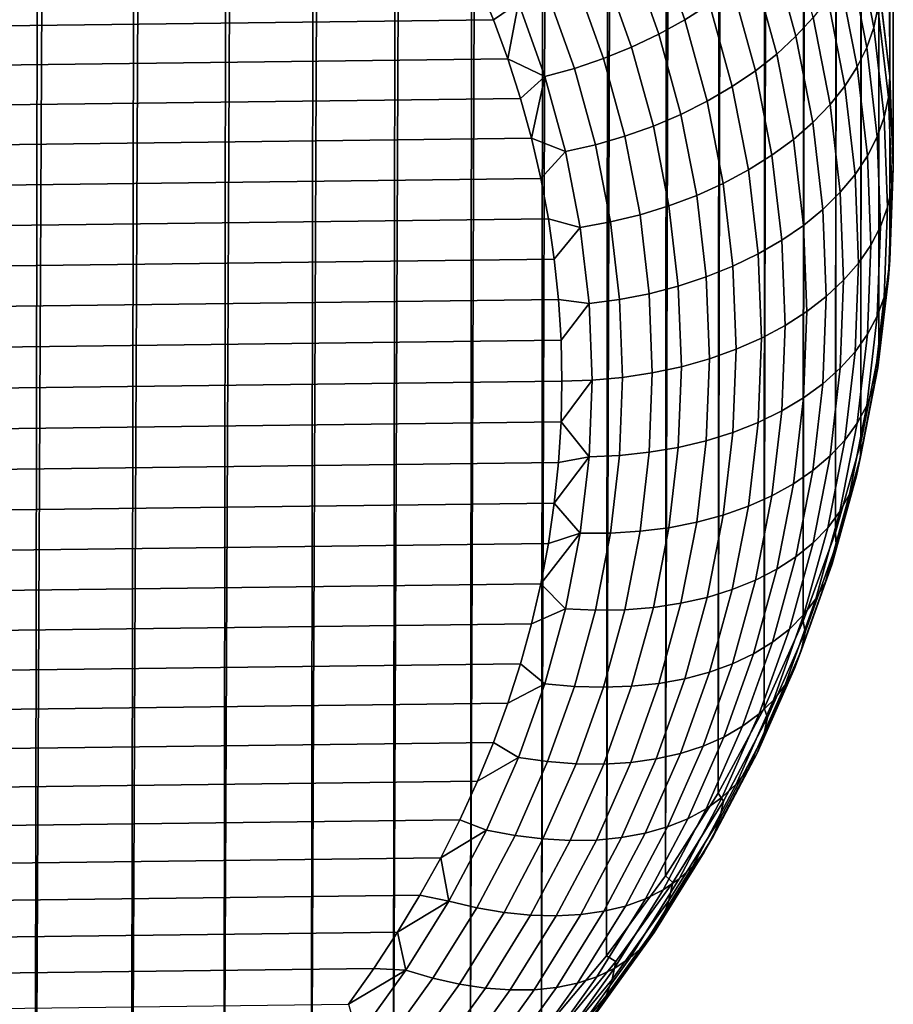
# Model space of a CAD drawing. Header units: metres. Extents: x -32 to 117, y -314 to 32.
# Tile 216 of 256: x 107.21 to 109.85, y -64.88 to -61.91. Entities that reach past the tile are written whole.
import ezdxf

# ---------------------------------------------------------------- set-up
doc = ezdxf.new("R2010")
doc.units = ezdxf.units.M
doc.layers.add('solid_24_501_064_XXX', color=7, linetype='CONTINUOUS')

msp = doc.modelspace()

# ---------------------------------------------------------------- linework, layer by layer
at = {"layer": 'solid_24_501_064_XXX'}
for points in [[(109.82225, -18.399864, 74.741844), (109.804436, -18.263254, 74.850044), (109.801346, -61.799526, 126.774933), (109.834145, -62.076027, 126.542923)], [(109.834953, -18.535715, 74.632462), (109.82225, -18.399864, 74.741844), (109.834145, -62.076027, 126.542923)], [(109.84256, -18.670692, 74.521996), (109.834953, -18.535715, 74.632462), (109.834145, -62.076027, 126.542923), (109.845093, -62.353542, 126.310059)], [(109.834145, -62.631058, 126.077194), (109.845093, -18.804682, 74.410545), (109.84256, -18.670692, 74.521996), (109.845093, -62.353542, 126.310059)], [(109.84256, -18.937704, 74.297951), (109.845093, -18.804682, 74.410545), (109.834145, -62.631058, 126.077194)], [(109.834953, -19.069925, 74.184212), (109.84256, -18.937704, 74.297951), (109.834145, -62.631058, 126.077194)], [(109.834953, -19.069925, 74.184212), (109.834145, -62.631058, 126.077194), (109.801346, -62.907558, 125.845184), (109.82225, -19.201235, 74.06942)], [(109.804443, -19.331516, 73.953667), (109.82225, -19.201235, 74.06942), (109.801346, -62.907558, 125.845184)], [(109.804443, -19.331516, 73.953667), (109.801346, -62.907558, 125.845184), (109.746811, -63.182037, 125.614868), (109.781517, -19.46063, 73.837044)], [(109.753471, -19.588474, 73.719643), (109.781517, -19.46063, 73.837044), (109.746811, -63.182037, 125.614868)], [(109.753471, -19.588474, 73.719643), (109.746811, -63.182037, 125.614868), (109.670746, -63.453495, 125.387085), (109.720306, -19.714977, 73.601616)], [(109.68203, -19.840059, 73.483093), (109.720306, -19.714977, 73.601616), (109.670746, -63.453495, 125.387085)], [(109.68203, -19.840059, 73.483093), (109.670746, -63.453495, 125.387085), (109.573418, -63.72094, 125.162674), (109.638641, -19.963547, 73.364128)], [(109.590164, -20.085346, 73.244843), (109.638641, -19.963547, 73.364128), (109.573418, -63.72094, 125.162674)], [(109.590164, -20.085346, 73.244843), (109.573418, -63.72094, 125.162674), (109.455193, -63.983395, 124.942451), (109.536606, -20.205433, 73.125397)], [(109.477974, -20.323778, 73.005959), (109.536606, -20.205433, 73.125397), (109.455193, -63.983395, 124.942451)], [(109.477974, -20.323778, 73.005959), (109.455193, -63.983395, 124.942451), (109.316498, -64.239899, 124.727219), (109.414299, -20.440182, 72.886536)], [(109.345604, -20.55455, 72.767288), (109.414299, -20.440182, 72.886536), (109.316498, -64.239899, 124.727219)], [(109.345604, -20.55455, 72.767288), (109.316498, -64.239899, 124.727219), (109.157837, -64.489525, 124.517754), (109.271927, -20.66687, 72.64843)], [(109.193321, -20.777117, 72.53019), (109.271927, -20.66687, 72.64843), (109.157837, -64.489525, 124.517754)], [(109.193321, -20.777117, 72.53019), (109.157837, -64.489525, 124.517754), (108.97979, -64.731354, 124.314835), (109.109802, -20.885078, 72.412506)], [(109.021439, -20.990675, 72.295578), (109.109802, -20.885078, 72.412506), (108.97979, -64.731354, 124.314835)], [(109.021439, -20.990675, 72.295578), (108.97979, -64.731354, 124.314835), (108.783005, -64.964508, 124.119194), (108.928314, -21.093895, 72.179688)], [(108.830513, -21.194714, 72.065102), (108.928314, -21.093895, 72.179688), (108.783005, -64.964508, 124.119194)], [(108.830513, -21.194714, 72.065102), (108.783005, -64.964508, 124.119194), (108.568207, -65.188133, 123.931549), (108.728073, -21.292913, 71.951698)], [(108.621086, -21.388441, 71.839699), (108.728073, -21.292913, 71.951698), (108.568207, -65.188133, 123.931549)], [(108.621086, -21.388441, 71.839699), (108.568207, -65.188133, 123.931549), (108.336174, -65.401421, 123.752586), (108.509697, -21.481302, 71.729454)], [(108.394035, -21.571478, 71.621231), (108.509697, -21.481302, 71.729454), (108.336174, -65.401421, 123.752586)], [(108.394035, -21.571478, 71.621231), (108.336174, -65.401421, 123.752586), (108.087746, -65.603577, 123.582954), (108.274139, -21.658756, 71.514862)], [(108.150146, -21.743107, 71.410591), (108.274139, -21.658756, 71.514862), (108.087746, -65.603577, 123.582954)], [(108.150146, -21.743107, 71.410591), (108.087746, -65.603577, 123.582954), (107.823845, -65.793884, 123.423271), (108.022255, -21.824558, 71.308792)], [(107.890633, -21.903099, 71.209717), (108.022255, -21.824558, 71.308792), (107.823845, -65.793884, 123.423271)], [(107.890633, -21.903099, 71.209717), (107.823845, -65.793884, 123.423271), (107.545425, -65.971634, 123.274117), (107.755325, -21.978531, 71.113159)], [(107.616516, -22.050858, 71.019386), (107.755325, -21.978531, 71.113159), (107.545425, -65.971634, 123.274117)], [(107.616516, -22.050858, 71.019386), (107.545425, -65.971634, 123.274117), (107.253502, -66.136185, 123.136047), (107.474434, -22.120129, 70.928719)], [(107.329262, -22.186356, 70.841377), (107.474434, -22.120129, 70.928719), (107.253502, -66.136185, 123.136047)], [(107.329262, -22.186356, 70.841377), (107.253502, -66.136185, 123.136047), (106.949142, -66.286926, 123.009552), (107.181061, -22.249352, 70.757172)], [(109.733696, -61.660988, 127.131165), (109.786057, -61.929642, 126.905739), (109.798744, -61.869621, 126.836563), (109.746277, -61.600395, 127.062469)], [(109.129822, -61.66412, 127.999069), (109.216148, -61.906116, 127.796005), (109.290337, -61.858841, 127.767555), (109.20282, -61.613499, 127.973419)], [(109.480576, -61.697998, 127.647385), (109.551346, -61.955574, 127.431252), (109.602814, -61.899475, 127.378792), (109.531403, -61.639576, 127.59687)], [(109.712852, -61.72171, 127.197701), (109.765022, -61.98941, 126.973076), (109.786057, -61.929642, 126.905739), (109.733696, -61.660988, 127.131165)], [(109.052528, -61.711071, 128.018295), (109.137589, -61.949528, 127.818207), (109.216148, -61.906116, 127.796005), (109.129822, -61.66412, 127.999069)], [(108.971596, -61.753948, 128.03096), (109.055336, -61.988701, 127.833977), (109.137589, -61.949528, 127.818207), (109.052528, -61.711071, 128.018295)], [(109.423119, -61.754333, 127.692924), (109.493172, -62.009281, 127.478996), (109.551346, -61.955574, 127.431252), (109.480576, -61.697998, 127.647385)], [(109.683914, -61.78204, 127.261513), (109.735825, -62.048424, 127.037987), (109.765022, -61.98941, 126.973076), (109.712852, -61.72171, 127.197701)], [(108.887726, -61.792393, 128.036926), (108.970093, -62.023304, 127.843163), (109.055336, -61.988701, 127.833977), (108.971596, -61.753948, 128.03096)], [(109.35952, -61.808102, 127.733093), (109.42878, -62.060143, 127.521606), (109.493172, -62.009281, 127.478996), (109.423119, -61.754333, 127.692924)], [(108.589874, -61.788315, 128.089752), (99.052094, -61.905693, 127.991257), (99.008881, -62.024006, 127.891983), (108.638084, -61.905697, 127.991249)], [(108.71402, -61.854694, 128.028641), (108.589874, -61.788315, 128.089752), (108.638084, -61.905697, 127.991249)], [(108.80162, -61.826069, 128.036148), (108.882576, -62.05304, 127.845703), (108.970093, -62.023304, 127.843163), (108.887726, -61.792393, 128.036926)], [(109.290337, -61.858841, 127.767555), (109.358719, -62.107719, 127.558716), (109.42878, -62.060143, 127.521606), (109.35952, -61.808102, 127.733093)], [(109.647133, -61.841465, 127.322044), (109.698715, -62.106167, 127.09993), (109.735825, -62.048424, 127.037987), (109.683914, -61.78204, 127.261513)], [(109.830292, -62.140759, 126.609055), (109.834145, -62.076027, 126.542923), (109.801346, -61.799526, 126.774933), (109.798744, -61.869621, 126.836563)], [(108.71402, -61.854694, 128.028641), (108.793549, -62.077648, 127.84156), (108.882576, -62.05304, 127.845703), (108.80162, -61.826069, 128.036148)], [(108.71402, -61.854694, 128.028641), (108.638084, -61.905697, 127.991249), (108.681305, -62.02401, 127.891975)], [(108.71402, -61.854694, 128.028641), (108.681305, -62.02401, 127.891975), (108.793549, -62.077648, 127.84156)], [(109.216148, -61.906116, 127.796005), (109.2836, -62.151608, 127.590019), (109.358719, -62.107719, 127.558716), (109.290337, -61.858841, 127.767555)], [(109.602814, -61.899475, 127.378792), (109.654007, -62.162155, 127.158371), (109.698715, -62.106167, 127.09993), (109.647133, -61.841465, 127.322044)], [(109.786057, -61.929642, 126.905739), (109.817543, -62.200199, 126.678711), (109.830292, -62.140759, 126.609055), (109.798744, -61.869621, 126.836563)], [(109.551346, -61.955574, 127.431252), (109.602081, -62.215908, 127.212807), (109.654007, -62.162155, 127.158371), (109.602814, -61.899475, 127.378792)], [(108.638084, -61.905697, 127.991249), (99.008881, -62.024006, 127.891983), (98.970703, -62.143234, 127.791939), (108.681305, -62.02401, 127.891975)], [(109.137589, -61.949528, 127.818207), (109.204056, -62.191429, 127.615234), (109.2836, -62.151608, 127.590019), (109.216148, -61.906116, 127.796005)], [(109.765022, -61.98941, 126.973076), (109.796394, -62.259014, 126.746849), (109.817543, -62.200199, 126.678711), (109.786057, -61.929642, 126.905739)], [(109.055336, -61.988701, 127.833977), (109.120773, -62.226841, 127.634148), (109.204056, -62.191429, 127.615234), (109.137589, -61.949528, 127.818207)], [(109.493172, -62.009281, 127.478996), (109.543388, -62.266964, 127.262779), (109.602081, -62.215908, 127.212807), (109.551346, -61.955574, 127.431252)], [(108.970093, -62.023304, 127.843163), (109.034454, -62.257545, 127.646606), (109.120773, -62.226841, 127.634148), (109.055336, -61.988701, 127.833977)], [(109.42878, -62.060143, 127.521606), (109.478424, -62.314888, 127.307854), (109.543388, -62.266964, 127.262779), (109.493172, -62.009281, 127.478996)], [(109.735825, -62.048424, 127.037987), (109.767044, -62.316692, 126.812881), (109.796394, -62.259014, 126.746849), (109.765022, -61.98941, 126.973076)], [(108.681305, -62.02401, 127.891975), (98.970703, -62.143234, 127.791939), (98.937469, -62.263618, 127.690926), (108.719482, -62.143238, 127.791931)], [(108.793549, -62.077648, 127.84156), (108.681305, -62.02401, 127.891975), (108.719482, -62.143238, 127.791931)], [(108.882576, -62.05304, 127.845703), (108.945847, -62.283283, 127.652504), (109.034454, -62.257545, 127.646606), (108.970093, -62.023304, 127.843163)], [(109.698715, -62.106167, 127.09993), (109.729736, -62.372749, 126.876244), (109.767044, -62.316692, 126.812881), (109.735825, -62.048424, 127.037987)], [(108.793549, -62.077648, 127.84156), (108.719482, -62.143238, 127.791931), (108.752716, -62.263618, 127.690918)], [(108.793549, -62.077648, 127.84156), (108.752716, -62.263618, 127.690918), (108.855698, -62.303825, 127.651779)], [(108.793549, -62.077648, 127.84156), (108.855698, -62.303825, 127.651779), (108.945847, -62.283283, 127.652504), (108.882576, -62.05304, 127.845703)], [(109.358719, -62.107719, 127.558716), (109.407745, -62.359268, 127.347649), (109.478424, -62.314888, 127.307854), (109.42878, -62.060143, 127.521606)], [(109.830292, -62.140759, 126.609055), (109.840828, -62.412849, 126.380737), (109.845093, -62.353542, 126.310059), (109.834145, -62.076027, 126.542923)], [(109.2836, -62.151608, 127.590019), (109.331955, -62.399727, 127.381821), (109.407745, -62.359268, 127.347649), (109.358719, -62.107719, 127.558716)], [(109.654007, -62.162155, 127.158371), (109.684792, -62.426701, 126.936394), (109.729736, -62.372749, 126.876244), (109.698715, -62.106167, 127.09993)], [(108.719482, -62.143238, 127.791931), (98.937469, -62.263618, 127.690926), (98.909264, -62.384777, 127.589256), (108.752716, -62.263618, 127.690918)], [(109.204056, -62.191429, 127.615234), (109.251701, -62.435917, 127.41008), (109.331955, -62.399727, 127.381821), (109.2836, -62.151608, 127.590019)], [(109.602081, -62.215908, 127.212807), (109.632591, -62.478088, 126.992813), (109.684792, -62.426701, 126.936394), (109.654007, -62.162155, 127.158371)], [(109.817543, -62.200199, 126.678711), (109.828049, -62.471714, 126.45089), (109.840828, -62.412849, 126.380737), (109.830292, -62.140759, 126.609055)], [(109.120773, -62.226841, 127.634148), (109.167679, -62.467533, 127.43219), (109.251701, -62.435917, 127.41008), (109.204056, -62.191429, 127.615234)], [(109.034454, -62.257545, 127.646606), (109.080589, -62.494301, 127.447952), (109.167679, -62.467533, 127.43219), (109.120773, -62.226841, 127.634148)], [(109.543388, -62.266964, 127.262779), (109.573586, -62.52647, 127.045021), (109.632591, -62.478088, 126.992813), (109.602081, -62.215908, 127.212807)], [(109.796394, -62.259014, 126.746849), (109.80687, -62.529564, 126.519829), (109.828049, -62.471714, 126.45089), (109.817543, -62.200199, 126.678711)], [(108.752716, -62.263618, 127.690918), (98.909264, -62.384777, 127.589256), (98.886177, -62.506317, 127.487274), (108.780922, -62.384777, 127.589256)], [(108.855698, -62.303825, 127.651779), (108.752716, -62.263618, 127.690918), (108.780922, -62.384777, 127.589256)], [(108.855698, -62.303825, 127.651779), (108.900246, -62.532421, 127.459961), (108.991196, -62.515991, 127.457237), (108.945847, -62.283283, 127.652504)], [(108.945847, -62.283283, 127.652504), (108.991196, -62.515991, 127.457237), (109.080589, -62.494301, 127.447952), (109.034454, -62.257545, 127.646606)], [(109.478424, -62.314888, 127.307854), (109.508278, -62.571434, 127.092583), (109.573586, -62.52647, 127.045021), (109.543388, -62.266964, 127.262779)], [(109.767044, -62.316692, 126.812881), (109.777466, -62.585911, 126.586983), (109.80687, -62.529564, 126.519829), (109.796394, -62.259014, 126.746849)], [(108.900246, -62.532421, 127.459961), (108.855698, -62.303825, 127.651779), (108.780922, -62.384777, 127.589256), (108.804008, -62.506317, 127.487274)], [(109.407745, -62.359268, 127.347649), (109.437225, -62.612598, 127.135078), (109.508278, -62.571434, 127.092583), (109.478424, -62.314888, 127.307854)], [(109.729736, -62.372749, 126.876244), (109.740089, -62.64027, 126.651764), (109.777466, -62.585911, 126.586983), (109.767044, -62.316692, 126.812881)], [(109.331955, -62.399727, 127.381821), (109.361031, -62.649605, 127.17215), (109.437225, -62.612598, 127.135078), (109.407745, -62.359268, 127.347649)], [(109.684792, -62.426701, 126.936394), (109.695068, -62.692181, 126.713631), (109.740089, -62.64027, 126.651764), (109.729736, -62.372749, 126.876244)], [(109.840828, -62.412849, 126.380737), (109.830292, -62.684944, 126.152428), (109.834145, -62.631058, 126.077194), (109.845093, -62.353542, 126.310059)], [(108.780922, -62.384777, 127.589256), (98.886177, -62.506317, 127.487274), (98.868248, -62.628113, 127.385071), (108.804008, -62.506317, 127.487274)], [(109.251701, -62.435917, 127.41008), (109.280357, -62.68214, 127.203476), (109.361031, -62.649605, 127.17215), (109.331955, -62.399727, 127.381821)], [(109.632591, -62.478088, 126.992813), (109.642776, -62.741192, 126.772041), (109.695068, -62.692181, 126.713631), (109.684792, -62.426701, 126.936394)], [(109.828049, -62.471714, 126.45089), (109.817543, -62.743225, 126.223061), (109.830292, -62.684944, 126.152428), (109.840828, -62.412849, 126.380737)], [(109.167679, -62.467533, 127.43219), (109.195885, -62.70993, 127.22879), (109.280357, -62.68214, 127.203476), (109.251701, -62.435917, 127.41008)], [(108.991196, -62.515991, 127.457237), (109.018471, -62.750351, 127.260582), (109.108337, -62.732731, 127.247887), (109.080589, -62.494301, 127.447952)], [(109.080589, -62.494301, 127.447952), (109.108337, -62.732731, 127.247887), (109.195885, -62.70993, 127.22879), (109.167679, -62.467533, 127.43219)], [(109.573586, -62.52647, 127.045021), (109.583664, -62.786892, 126.826508), (109.642776, -62.741192, 126.772041), (109.632591, -62.478088, 126.992813)], [(109.80687, -62.529564, 126.519829), (109.796394, -62.800114, 126.292816), (109.817543, -62.743225, 126.223061), (109.828049, -62.471714, 126.45089)], [(108.804008, -62.506317, 127.487274), (98.868248, -62.628113, 127.385071), (98.855431, -62.750381, 127.282478), (108.82193, -62.628117, 127.385071)], [(108.900246, -62.532421, 127.459961), (108.804008, -62.506317, 127.487274), (108.82193, -62.628117, 127.385071)], [(108.900246, -62.532421, 127.459961), (108.92704, -62.762642, 127.266792), (109.018471, -62.750351, 127.260582), (108.991196, -62.515991, 127.457237)], [(108.92704, -62.762642, 127.266792), (108.900246, -62.532421, 127.459961), (108.82193, -62.628117, 127.385071), (108.834755, -62.750381, 127.282478)], [(109.508278, -62.571434, 127.092583), (109.518242, -62.828888, 126.876556), (109.583664, -62.786892, 126.826508), (109.573586, -62.52647, 127.045021)], [(109.777466, -62.585911, 126.586983), (109.767044, -62.855125, 126.361084), (109.796394, -62.800114, 126.292816), (109.80687, -62.529564, 126.519829)], [(109.437225, -62.612598, 127.135078), (109.44706, -62.866821, 126.921761), (109.518242, -62.828888, 126.876556), (109.508278, -62.571434, 127.092583)], [(109.361031, -62.649605, 127.17215), (109.370735, -62.900364, 126.961731), (109.44706, -62.866821, 126.921761), (109.437225, -62.612598, 127.135078)], [(109.740089, -62.64027, 126.651764), (109.729736, -62.907791, 126.427292), (109.767044, -62.855125, 126.361084), (109.777466, -62.585911, 126.586983)], [(108.82193, -62.628117, 127.385071), (98.855431, -62.750381, 127.282478), (98.84771, -62.873119, 127.179489), (108.834755, -62.750381, 127.282478)], [(109.695068, -62.692181, 126.713631), (109.684792, -62.957657, 126.490868), (109.729736, -62.907791, 126.427292), (109.740089, -62.64027, 126.651764)], [(109.830292, -62.684944, 126.152428), (109.798744, -62.956081, 125.924919), (109.801346, -62.907558, 125.845184), (109.834145, -62.631058, 126.077194)], [(109.280357, -62.68214, 127.203476), (109.289917, -62.929234, 126.99614), (109.370735, -62.900364, 126.961731), (109.361031, -62.649605, 127.17215)], [(109.195885, -62.70993, 127.22879), (109.205299, -62.953182, 127.024681), (109.289917, -62.929234, 126.99614), (109.280357, -62.68214, 127.203476)], [(109.642776, -62.741192, 126.772041), (109.632591, -63.004295, 126.55127), (109.684792, -62.957657, 126.490868), (109.695068, -62.692181, 126.713631)], [(109.817543, -62.743225, 126.223061), (109.786057, -63.013783, 125.996033), (109.798744, -62.956081, 125.924919), (109.830292, -62.684944, 126.152428)], [(109.108337, -62.732731, 127.247887), (109.117599, -62.972004, 127.047112), (109.205299, -62.953182, 127.024681), (109.195885, -62.70993, 127.22879)], [(108.834755, -62.750381, 127.282478), (98.84771, -62.873119, 127.179489), (98.845093, -62.99633, 127.076103), (108.842476, -62.873119, 127.179489)], [(108.92704, -62.762642, 127.266792), (108.834755, -62.750381, 127.282478), (108.842476, -62.873119, 127.179489)], [(108.92704, -62.762642, 127.266792), (108.935982, -62.993668, 127.072929), (109.027573, -62.985538, 127.06324), (109.018471, -62.750351, 127.260582)], [(109.018471, -62.750351, 127.260582), (109.027573, -62.985538, 127.06324), (109.117599, -62.972004, 127.047112), (109.108337, -62.732731, 127.247887)], [(109.583664, -62.786892, 126.826508), (109.573586, -63.047314, 126.607986), (109.632591, -63.004295, 126.55127), (109.642776, -62.741192, 126.772041)], [(109.796394, -62.800114, 126.292816), (109.765022, -63.069717, 126.066589), (109.786057, -63.013783, 125.996033), (109.817543, -62.743225, 126.223061)], [(108.935982, -62.993668, 127.072929), (108.92704, -62.762642, 127.266792), (108.842476, -62.873119, 127.179489), (108.845093, -62.99633, 127.076103)], [(109.518242, -62.828888, 126.876556), (109.508278, -63.086342, 126.660522), (109.573586, -63.047314, 126.607986), (109.583664, -62.786892, 126.826508)], [(109.767044, -62.855125, 126.361084), (109.735825, -63.123398, 126.135979), (109.765022, -63.069717, 126.066589), (109.796394, -62.800114, 126.292816)], [(109.44706, -62.866821, 126.921761), (109.437225, -63.121044, 126.708443), (109.508278, -63.086342, 126.660522), (109.518242, -62.828888, 126.876556)], [(98.84771, -63.119537, 126.972717), (108.845093, -62.99633, 127.076103), (108.842476, -62.873119, 127.179489), (98.845093, -62.99633, 127.076103)], [(109.370735, -62.900364, 126.961731), (109.361031, -63.151123, 126.75132), (109.437225, -63.121044, 126.708443), (109.44706, -62.866821, 126.921761)], [(109.729736, -62.907791, 126.427292), (109.698715, -63.17437, 126.203606), (109.735825, -63.123398, 126.135979), (109.767044, -62.855125, 126.361084)], [(109.289917, -62.929234, 126.99614), (109.280357, -63.176323, 126.788803), (109.361031, -63.151123, 126.75132), (109.370735, -62.900364, 126.961731)], [(109.684792, -62.957657, 126.490868), (109.654007, -63.222202, 126.26889), (109.698715, -63.17437, 126.203606), (109.729736, -62.907791, 126.427292)], [(109.798744, -62.956081, 125.924919), (109.746277, -63.225307, 125.699005), (109.746811, -63.182037, 125.614868), (109.801346, -62.907558, 125.845184)], [(109.205299, -62.953182, 127.024681), (109.195885, -63.196434, 126.820564), (109.280357, -63.176323, 126.788803), (109.289917, -62.929234, 126.99614)], [(109.117599, -62.972004, 127.047112), (109.108337, -63.211273, 126.846336), (109.195885, -63.196434, 126.820564), (109.205299, -62.953182, 127.024681)], [(109.632591, -63.004295, 126.55127), (109.602081, -63.266476, 126.331276), (109.654007, -63.222202, 126.26889), (109.684792, -62.957657, 126.490868)], [(109.786057, -63.013783, 125.996033), (109.733696, -63.282436, 125.770607), (109.746277, -63.225307, 125.699005), (109.798744, -62.956081, 125.924919)], [(98.855431, -63.242275, 126.869728), (108.842476, -63.119541, 126.972717), (108.845093, -62.99633, 127.076103), (98.84771, -63.119537, 126.972717)], [(108.935982, -62.993668, 127.072929), (108.845093, -62.99633, 127.076103), (108.842476, -63.119541, 126.972717)], [(108.935982, -62.993668, 127.072929), (108.842476, -63.119541, 126.972717), (108.92704, -63.224697, 126.879074)], [(108.935982, -62.993668, 127.072929), (108.92704, -63.224697, 126.879074), (109.018471, -63.220722, 126.865898), (109.027573, -62.985538, 127.06324)], [(109.027573, -62.985538, 127.06324), (109.018471, -63.220722, 126.865898), (109.108337, -63.211273, 126.846336), (109.117599, -62.972004, 127.047112)], [(109.573586, -63.047314, 126.607986), (109.543388, -63.30682, 126.390236), (109.602081, -63.266476, 126.331276), (109.632591, -63.004295, 126.55127)], [(109.765022, -63.069717, 126.066589), (109.712852, -63.337418, 125.841965), (109.733696, -63.282436, 125.770607), (109.786057, -63.013783, 125.996033)], [(109.508278, -63.086342, 126.660522), (109.478424, -63.342888, 126.445251), (109.543388, -63.30682, 126.390236), (109.573586, -63.047314, 126.607986)], [(109.437225, -63.121044, 126.708443), (109.407745, -63.374371, 126.495872), (109.478424, -63.342888, 126.445251), (109.508278, -63.086342, 126.660522)], [(109.735825, -63.123398, 126.135979), (109.683914, -63.389782, 125.912453), (109.712852, -63.337418, 125.841965), (109.765022, -63.069717, 126.066589)], [(98.868248, -63.364544, 126.767136), (108.834755, -63.242279, 126.869728), (108.842476, -63.119541, 126.972717), (98.855431, -63.242275, 126.869728)], [(108.92704, -63.224697, 126.879074), (108.842476, -63.119541, 126.972717), (108.834755, -63.242279, 126.869728)], [(109.361031, -63.151123, 126.75132), (109.331955, -63.401001, 126.541649), (109.407745, -63.374371, 126.495872), (109.437225, -63.121044, 126.708443)], [(109.698715, -63.17437, 126.203606), (109.647133, -63.439075, 125.981491), (109.683914, -63.389782, 125.912453), (109.735825, -63.123398, 126.135979)], [(109.195885, -63.196434, 126.820564), (109.167679, -63.438828, 126.617172), (109.251701, -63.422546, 126.582199), (109.280357, -63.176323, 126.788803)], [(109.280357, -63.176323, 126.788803), (109.251701, -63.422546, 126.582199), (109.331955, -63.401001, 126.541649), (109.361031, -63.151123, 126.75132)], [(109.654007, -63.222202, 126.26889), (109.602814, -63.484886, 126.04847), (109.647133, -63.439075, 125.981491), (109.698715, -63.17437, 126.203606)], [(109.108337, -63.211273, 126.846336), (109.080589, -63.449707, 126.646271), (109.167679, -63.438828, 126.617172), (109.195885, -63.196434, 126.820564)], [(109.746277, -63.225307, 125.699005), (109.67308, -63.491684, 125.475494), (109.670746, -63.453495, 125.387085), (109.746811, -63.182037, 125.614868)], [(108.92704, -63.224697, 126.879074), (108.834755, -63.242279, 126.869728), (108.82193, -63.364548, 126.767136)], [(108.92704, -63.224697, 126.879074), (108.82193, -63.364548, 126.767136), (108.900246, -63.454918, 126.685898)], [(108.92704, -63.224697, 126.879074), (108.900246, -63.454918, 126.685898), (108.991196, -63.455082, 126.669243), (109.018471, -63.220722, 126.865898)], [(109.018471, -63.220722, 126.865898), (108.991196, -63.455082, 126.669243), (109.080589, -63.449707, 126.646271), (109.108337, -63.211273, 126.846336)], [(109.602081, -63.266476, 126.331276), (109.551346, -63.526814, 126.112831), (109.602814, -63.484886, 126.04847), (109.654007, -63.222202, 126.26889)], [(109.733696, -63.282436, 125.770607), (109.66066, -63.548244, 125.547569), (109.67308, -63.491684, 125.475494), (109.746277, -63.225307, 125.699005)], [(98.886177, -63.48634, 126.664932), (108.82193, -63.364548, 126.767136), (108.834755, -63.242279, 126.869728), (98.868248, -63.364544, 126.767136)], [(109.543388, -63.30682, 126.390236), (109.493172, -63.564503, 126.174011), (109.551346, -63.526814, 126.112831), (109.602081, -63.266476, 126.331276)], [(109.712852, -63.337418, 125.841965), (109.640076, -63.602283, 125.619713), (109.66066, -63.548244, 125.547569), (109.733696, -63.282436, 125.770607)], [(109.478424, -63.342888, 126.445251), (109.42878, -63.597633, 126.231499), (109.493172, -63.564503, 126.174011), (109.543388, -63.30682, 126.390236)], [(109.407745, -63.374371, 126.495872), (109.358719, -63.625919, 126.284798), (109.42878, -63.597633, 126.231499), (109.478424, -63.342888, 126.445251)], [(109.683914, -63.389782, 125.912453), (109.611496, -63.653339, 125.691299), (109.640076, -63.602283, 125.619713), (109.712852, -63.337418, 125.841965)], [(98.909256, -63.60788, 126.56295), (108.804001, -63.486343, 126.664932), (108.82193, -63.364548, 126.767136), (98.886177, -63.48634, 126.664932)], [(108.900246, -63.454918, 126.685898), (108.82193, -63.364548, 126.767136), (108.804001, -63.486343, 126.664932)], [(109.331955, -63.401001, 126.541649), (109.2836, -63.64912, 126.33345), (109.358719, -63.625919, 126.284798), (109.407745, -63.374371, 126.495872)], [(109.251701, -63.422546, 126.582199), (109.204056, -63.667038, 126.377045), (109.2836, -63.64912, 126.33345), (109.331955, -63.401001, 126.541649)], [(109.647133, -63.439075, 125.981491), (109.575165, -63.700977, 125.761726), (109.611496, -63.653339, 125.691299), (109.683914, -63.389782, 125.912453)], [(109.080589, -63.449707, 126.646271), (109.034454, -63.686459, 126.447609), (109.120773, -63.67952, 126.415207), (109.167679, -63.438828, 126.617172)], [(109.167679, -63.438828, 126.617172), (109.120773, -63.67952, 126.415207), (109.204056, -63.667038, 126.377045), (109.251701, -63.422546, 126.582199)], [(109.602814, -63.484886, 126.04847), (109.531403, -63.744781, 125.830391), (109.575165, -63.700977, 125.761726), (109.647133, -63.439075, 125.981491)], [(108.900246, -63.454918, 126.685898), (108.804001, -63.486343, 126.664932), (108.780922, -63.607883, 126.56295)], [(108.900246, -63.454918, 126.685898), (108.780922, -63.607883, 126.56295), (108.855698, -63.683514, 126.49408)], [(108.900246, -63.454918, 126.685898), (108.855698, -63.683514, 126.49408), (108.945847, -63.687794, 126.473976), (108.991196, -63.455082, 126.669243)], [(108.991196, -63.455082, 126.669243), (108.945847, -63.687794, 126.473976), (109.034454, -63.686459, 126.447609), (109.080589, -63.449707, 126.646271)], [(109.67308, -63.491684, 125.475494), (109.579414, -63.754269, 125.255157), (109.573418, -63.72094, 125.162674), (109.670746, -63.453495, 125.387085)], [(98.937469, -63.729038, 126.461288), (108.780922, -63.607883, 126.56295), (108.804001, -63.486343, 126.664932), (98.909256, -63.60788, 126.56295)], [(109.551346, -63.526814, 126.112831), (109.480576, -63.784389, 125.896698), (109.531403, -63.744781, 125.830391), (109.602814, -63.484886, 126.04847)], [(109.66066, -63.548244, 125.547569), (109.5672, -63.810268, 125.327705), (109.579414, -63.754269, 125.255157), (109.67308, -63.491684, 125.475494)], [(109.493172, -63.564503, 126.174011), (109.423119, -63.81945, 125.960083), (109.480576, -63.784389, 125.896698), (109.551346, -63.526814, 126.112831)], [(109.640076, -63.602283, 125.619713), (109.546936, -63.863384, 125.400627), (109.5672, -63.810268, 125.327705), (109.66066, -63.548244, 125.547569)], [(109.42878, -63.597633, 126.231499), (109.35952, -63.849674, 126.020012), (109.423119, -63.81945, 125.960083), (109.493172, -63.564503, 126.174011)], [(98.970703, -63.849422, 126.360275), (108.752716, -63.729042, 126.461281), (108.780922, -63.607883, 126.56295), (98.937469, -63.729038, 126.461288)], [(108.855698, -63.683514, 126.49408), (108.780922, -63.607883, 126.56295), (108.752716, -63.729042, 126.461281)], [(109.358719, -63.625919, 126.284798), (109.290337, -63.874802, 126.075966), (109.35952, -63.849674, 126.020012), (109.42878, -63.597633, 126.231499)], [(109.611496, -63.653339, 125.691299), (109.518814, -63.913151, 125.473297), (109.546936, -63.863384, 125.400627), (109.640076, -63.602283, 125.619713)], [(109.204056, -63.667038, 126.377045), (109.137589, -63.908939, 126.174072), (109.216148, -63.894611, 126.127464), (109.2836, -63.64912, 126.33345)], [(109.2836, -63.64912, 126.33345), (109.216148, -63.894611, 126.127464), (109.290337, -63.874802, 126.075966), (109.358719, -63.625919, 126.284798)], [(109.575165, -63.700977, 125.761726), (109.48307, -63.959148, 125.545097), (109.518814, -63.913151, 125.473297), (109.611496, -63.653339, 125.691299)], [(109.034454, -63.686459, 126.447609), (108.970093, -63.9207, 126.25106), (109.055336, -63.91766, 126.215385), (109.120773, -63.67952, 126.415207)], [(109.120773, -63.67952, 126.415207), (109.055336, -63.91766, 126.215385), (109.137589, -63.908939, 126.174072), (109.204056, -63.667038, 126.377045)], [(108.793549, -63.909691, 126.304298), (108.855698, -63.683514, 126.49408), (108.752716, -63.729042, 126.461281), (108.719475, -63.849426, 126.360268)], [(108.855698, -63.683514, 126.49408), (108.793549, -63.909691, 126.304298), (108.882576, -63.918037, 126.280777), (108.945847, -63.687794, 126.473976)], [(108.945847, -63.687794, 126.473976), (108.882576, -63.918037, 126.280777), (108.970093, -63.9207, 126.25106), (109.034454, -63.686459, 126.447609)], [(109.531403, -63.744781, 125.830391), (109.44001, -64.000984, 125.61541), (109.48307, -63.959148, 125.545097), (109.575165, -63.700977, 125.761726)], [(99.008881, -63.968651, 126.260231), (108.719475, -63.849426, 126.360268), (108.752716, -63.729042, 126.461281), (98.970703, -63.849422, 126.360275)], [(109.579414, -63.754269, 125.255157), (109.465607, -64.012138, 125.038773), (109.455193, -63.983395, 124.942451), (109.573418, -63.72094, 125.162674)], [(109.480576, -63.784389, 125.896698), (109.389999, -64.0383, 125.68364), (109.44001, -64.000984, 125.61541), (109.531403, -63.744781, 125.830391)], [(109.5672, -63.810268, 125.327705), (109.453629, -64.067596, 125.111786), (109.465607, -64.012138, 125.038773), (109.579414, -63.754269, 125.255157)], [(109.423119, -63.81945, 125.960083), (109.333466, -64.070778, 125.749199), (109.389999, -64.0383, 125.68364), (109.480576, -63.784389, 125.896698)], [(109.35952, -63.849674, 126.020012), (109.270897, -64.098129, 125.811531), (109.333466, -64.070778, 125.749199), (109.423119, -63.81945, 125.960083)], [(109.546936, -63.863384, 125.400627), (109.433777, -64.119797, 125.185471), (109.453629, -64.067596, 125.111786), (109.5672, -63.810268, 125.327705)], [(99.052094, -64.08696, 126.16095), (108.681297, -63.968655, 126.260223), (108.719475, -63.849426, 126.360268), (99.008881, -63.968651, 126.260231)], [(108.793549, -63.909691, 126.304298), (108.719475, -63.849426, 126.360268), (108.681297, -63.968655, 126.260223)], [(109.290337, -63.874802, 126.075966), (109.20282, -64.12014, 125.870094), (109.270897, -64.098129, 125.811531), (109.35952, -63.849674, 126.020012)], [(109.216148, -63.894611, 126.127464), (109.129822, -64.136612, 125.9244), (109.20282, -64.12014, 125.870094), (109.290337, -63.874802, 126.075966)], [(109.518814, -63.913151, 125.473297), (109.406212, -64.168297, 125.259201), (109.433777, -64.119797, 125.185471), (109.546936, -63.863384, 125.400627)], [(108.71402, -64.132645, 126.117218), (108.793549, -63.909691, 126.304298), (108.681297, -63.968655, 126.260223), (108.638084, -64.086967, 126.16095)], [(108.793549, -63.909691, 126.304298), (108.71402, -64.132645, 126.117218), (108.80162, -64.145004, 126.090332), (108.882576, -63.918037, 126.280777)], [(108.882576, -63.918037, 126.280777), (108.80162, -64.145004, 126.090332), (108.887726, -64.151611, 126.057297), (108.970093, -63.9207, 126.25106)], [(108.970093, -63.9207, 126.25106), (108.887726, -64.151611, 126.057297), (108.971596, -64.152412, 126.018402), (109.055336, -63.91766, 126.215385)], [(109.055336, -63.91766, 126.215385), (108.971596, -64.152412, 126.018402), (109.052528, -64.1474, 125.973976), (109.137589, -63.908939, 126.174072)], [(109.137589, -63.908939, 126.174072), (109.052528, -64.1474, 125.973976), (109.129822, -64.136612, 125.9244), (109.216148, -63.894611, 126.127464)], [(109.48307, -63.959148, 125.545097), (109.371178, -64.212692, 125.332352), (109.406212, -64.168297, 125.259201), (109.518814, -63.913151, 125.473297)], [(99.100311, -64.204346, 126.062462), (108.638084, -64.086967, 126.16095), (108.681297, -63.968655, 126.260223), (99.052094, -64.08696, 126.16095)], [(109.44001, -64.000984, 125.61541), (109.328972, -64.252586, 125.404289), (109.371178, -64.212692, 125.332352), (109.48307, -63.959148, 125.545097)], [(109.389999, -64.0383, 125.68364), (109.279953, -64.287651, 125.474403), (109.328972, -64.252586, 125.404289), (109.44001, -64.000984, 125.61541)], [(109.465607, -64.012138, 125.038773), (109.332062, -64.264397, 124.82711), (109.316498, -64.239899, 124.727219), (109.455193, -63.983395, 124.942451)], [(109.333466, -64.070778, 125.749199), (109.224541, -64.317589, 125.542099), (109.279953, -64.287651, 125.474403), (109.389999, -64.0383, 125.68364)], [(109.453629, -64.067596, 125.111786), (109.320366, -64.319313, 124.900566), (109.332062, -64.264397, 124.82711), (109.465607, -64.012138, 125.038773)], [(109.433777, -64.119797, 125.185471), (109.300987, -64.370621, 124.974998), (109.320366, -64.319313, 124.900566), (109.453629, -64.067596, 125.111786)], [(99.153374, -64.320435, 125.96505), (108.589867, -64.204346, 126.062454), (108.638084, -64.086967, 126.16095), (99.100311, -64.204346, 126.062462)], [(108.71402, -64.132645, 126.117218), (108.638084, -64.086967, 126.16095), (108.589867, -64.204346, 126.062454)], [(109.20282, -64.12014, 125.870094), (109.096489, -64.361076, 125.667931), (109.163216, -64.342133, 125.606789), (109.270897, -64.098129, 125.811531)], [(109.270897, -64.098129, 125.811531), (109.163216, -64.342133, 125.606789), (109.224541, -64.317589, 125.542099), (109.333466, -64.070778, 125.749199)], [(109.129822, -64.136612, 125.9244), (109.02494, -64.37426, 125.724983), (109.096489, -64.361076, 125.667931), (109.20282, -64.12014, 125.870094)], [(109.406212, -64.168297, 125.259201), (109.274078, -64.417892, 125.049774), (109.300987, -64.370621, 124.974998), (109.433777, -64.119797, 125.185471)], [(108.617393, -64.351601, 125.933495), (108.71402, -64.132645, 126.117218), (108.589867, -64.204346, 126.062454), (108.536804, -64.320435, 125.965042)], [(108.71402, -64.132645, 126.117218), (108.617393, -64.351601, 125.933495), (108.703247, -64.367905, 125.903297), (108.80162, -64.145004, 126.090332)], [(108.80162, -64.145004, 126.090332), (108.703247, -64.367905, 125.903297), (108.787643, -64.37838, 125.86702), (108.887726, -64.151611, 126.057297)], [(108.887726, -64.151611, 126.057297), (108.787643, -64.37838, 125.86702), (108.869858, -64.38295, 125.824959), (108.971596, -64.152412, 126.018402)], [(108.971596, -64.152412, 126.018402), (108.869858, -64.38295, 125.824959), (108.949181, -64.381577, 125.777481), (109.052528, -64.1474, 125.973976)], [(109.052528, -64.1474, 125.973976), (108.949181, -64.381577, 125.777481), (109.02494, -64.37426, 125.724983), (109.129822, -64.136612, 125.9244)], [(109.371178, -64.212692, 125.332352), (109.239876, -64.460709, 125.124237), (109.274078, -64.417892, 125.049774), (109.406212, -64.168297, 125.259201)], [(99.211143, -64.434891, 125.869003), (108.536804, -64.320435, 125.965042), (108.589867, -64.204346, 126.062454), (99.153374, -64.320435, 125.96505)], [(109.328972, -64.252586, 125.404289), (109.198669, -64.498711, 125.197769), (109.239876, -64.460709, 125.124237), (109.371178, -64.212692, 125.332352)], [(109.332062, -64.264397, 124.82711), (109.179237, -64.510147, 124.620895), (109.157837, -64.489525, 124.517754), (109.316498, -64.239899, 124.727219)], [(109.279953, -64.287651, 125.474403), (109.150818, -64.531578, 125.26973), (109.198669, -64.498711, 125.197769), (109.328972, -64.252586, 125.404289)], [(109.320366, -64.319313, 124.900566), (109.16787, -64.564537, 124.694794), (109.179237, -64.510147, 124.620895), (109.332062, -64.264397, 124.82711)], [(109.224541, -64.317589, 125.542099), (109.096718, -64.559021, 125.339508), (109.150818, -64.531578, 125.26973), (109.279953, -64.287651, 125.474403)], [(99.273773, -64.547997, 125.774101), (108.479034, -64.434898, 125.869003), (108.536804, -64.320435, 125.965042), (99.211143, -64.434891, 125.869003)], [(108.617393, -64.351601, 125.933495), (108.536804, -64.320435, 125.965042), (108.479034, -64.434898, 125.869003)], [(109.163216, -64.342133, 125.606789), (109.03685, -64.580818, 125.406509), (109.096718, -64.559021, 125.339508), (109.224541, -64.317589, 125.542099)], [(109.300987, -64.370621, 124.974998), (109.149025, -64.614983, 124.769958), (109.16787, -64.564537, 124.694794), (109.320366, -64.319313, 124.900566)], [(108.617393, -64.351601, 125.933495), (108.479034, -64.434898, 125.869003), (108.503998, -64.565788, 125.753769)], [(108.617393, -64.351601, 125.933495), (108.503998, -64.565788, 125.753769), (108.587814, -64.585938, 125.720345), (108.703247, -64.367905, 125.903297)], [(109.02494, -64.37426, 125.724983), (108.901863, -64.606743, 125.529915), (108.97171, -64.596764, 125.470161), (109.096489, -64.361076, 125.667931)], [(109.096489, -64.361076, 125.667931), (108.97171, -64.596764, 125.470161), (109.03685, -64.580818, 125.406509), (109.163216, -64.342133, 125.606789)], [(108.703247, -64.367905, 125.903297), (108.587814, -64.585938, 125.720345), (108.670204, -64.600204, 125.680885), (108.787643, -64.37838, 125.86702)], [(108.787643, -64.37838, 125.86702), (108.670204, -64.600204, 125.680885), (108.750465, -64.608467, 125.635727), (108.869858, -64.38295, 125.824959)], [(108.869858, -64.38295, 125.824959), (108.750465, -64.608467, 125.635727), (108.827904, -64.610657, 125.585258), (108.949181, -64.381577, 125.777481)], [(108.949181, -64.381577, 125.777481), (108.827904, -64.610657, 125.585258), (108.901863, -64.606743, 125.529915), (109.02494, -64.37426, 125.724983)], [(109.274078, -64.417892, 125.049774), (109.122871, -64.661041, 124.845741), (109.149025, -64.614983, 124.769958), (109.300987, -64.370621, 124.974998)], [(109.239876, -64.460709, 125.124237), (109.089615, -64.702332, 124.921494), (109.122871, -64.661041, 124.845741), (109.274078, -64.417892, 125.049774)], [(99.341194, -64.65966, 125.680405), (108.416405, -64.547997, 125.774094), (108.479034, -64.434898, 125.869003), (99.273773, -64.547997, 125.774101)], [(108.503998, -64.565788, 125.753769), (108.479034, -64.434898, 125.869003), (108.416405, -64.547997, 125.774094)], [(109.198669, -64.498711, 125.197769), (109.049561, -64.738487, 124.996574), (109.089615, -64.702332, 124.921494), (109.239876, -64.460709, 125.124237)], [(109.179237, -64.510147, 124.620895), (109.007683, -64.748535, 124.420868), (108.97979, -64.731354, 124.314835), (109.157837, -64.489525, 124.517754)], [(109.16787, -64.564537, 124.694794), (108.996681, -64.802414, 124.495193), (109.007683, -64.748535, 124.420868), (109.179237, -64.510147, 124.620895)], [(109.150818, -64.531578, 125.26973), (109.003044, -64.769211, 125.070328), (109.049561, -64.738487, 124.996574), (109.198669, -64.498711, 125.197769)], [(109.096718, -64.559021, 125.339508), (108.950455, -64.794235, 125.142143), (109.003044, -64.769211, 125.070328), (109.150818, -64.531578, 125.26973)], [(99.413193, -64.769554, 125.588188), (108.348984, -64.659668, 125.680397), (108.416405, -64.547997, 125.774094), (99.341194, -64.65966, 125.680405)], [(108.503998, -64.565788, 125.753769), (108.416405, -64.547997, 125.774094), (108.348984, -64.659668, 125.680397)], [(108.503998, -64.565788, 125.753769), (108.348984, -64.659668, 125.680397), (108.374237, -64.774452, 125.578674)], [(108.503998, -64.565788, 125.753769), (108.374237, -64.774452, 125.578674), (108.455719, -64.798363, 125.542099), (108.587814, -64.585938, 125.720345)], [(109.03685, -64.580818, 125.406509), (108.89225, -64.813347, 125.211395), (108.950455, -64.794235, 125.142143), (109.096718, -64.559021, 125.339508)], [(109.149025, -64.614983, 124.769958), (108.978439, -64.85202, 124.57106), (108.996681, -64.802414, 124.495193), (109.16787, -64.564537, 124.694794)], [(108.587814, -64.585938, 125.720345), (108.455719, -64.798363, 125.542099), (108.535812, -64.816315, 125.49955), (108.670204, -64.600204, 125.680885)], [(108.670204, -64.600204, 125.680885), (108.535812, -64.816315, 125.49955), (108.613838, -64.828171, 125.451378), (108.750465, -64.608467, 125.635727)], [(108.901863, -64.606743, 125.529915), (108.761024, -64.833229, 125.339874), (108.828926, -64.826378, 125.277489), (108.97171, -64.596764, 125.470161)], [(108.97171, -64.596764, 125.470161), (108.828926, -64.826378, 125.277489), (108.89225, -64.813347, 125.211395), (109.03685, -64.580818, 125.406509)], [(108.750465, -64.608467, 125.635727), (108.613838, -64.828171, 125.451378), (108.689125, -64.833824, 125.397995), (108.827904, -64.610657, 125.585258)], [(108.827904, -64.610657, 125.585258), (108.689125, -64.833824, 125.397995), (108.761024, -64.833229, 125.339874), (108.901863, -64.606743, 125.529915)], [(109.122871, -64.661041, 124.845741), (108.953125, -64.896912, 124.647827), (108.978439, -64.85202, 124.57106), (109.149025, -64.614983, 124.769958)], [(99.489594, -64.877373, 125.497719), (108.276985, -64.769562, 125.588188), (108.348984, -64.659668, 125.680397), (99.413193, -64.769554, 125.588188)], [(108.374237, -64.774452, 125.578674), (108.348984, -64.659668, 125.680397), (108.276985, -64.769562, 125.588188)], [(109.089615, -64.702332, 124.921494), (108.920944, -64.936714, 124.724823), (108.953125, -64.896912, 124.647827), (109.122871, -64.661041, 124.845741)], [(109.049561, -64.738487, 124.996574), (108.882172, -64.971077, 124.801407), (108.920944, -64.936714, 124.724823), (109.089615, -64.702332, 124.921494)], [(109.007683, -64.748535, 124.420868), (108.817986, -64.978714, 124.227722), (108.783005, -64.964508, 124.119194), (108.97979, -64.731354, 124.314835)], [(108.996681, -64.802414, 124.495193), (108.807388, -65.032104, 124.30246), (108.817986, -64.978714, 124.227722), (109.007683, -64.748535, 124.420868)], [(109.003044, -64.769211, 125.070328), (108.837151, -64.999725, 124.876907), (108.882172, -64.971077, 124.801407), (109.049561, -64.738487, 124.996574)], [(99.570602, -64.983406, 125.408752), (108.200584, -64.87738, 125.497711), (108.276985, -64.769562, 125.588188), (99.489594, -64.877373, 125.497719)], [(108.374237, -64.774452, 125.578674), (108.276985, -64.769562, 125.588188), (108.200584, -64.87738, 125.497711)], [(108.374237, -64.774452, 125.578674), (108.200584, -64.87738, 125.497711), (108.228569, -64.97686, 125.408836)], [(108.374237, -64.774452, 125.578674), (108.228569, -64.97686, 125.408836), (108.307434, -65.00441, 125.369202), (108.455719, -64.798363, 125.542099)], [(108.950455, -64.794235, 125.142143), (108.786255, -65.0224, 124.950691), (108.837151, -64.999725, 124.876907), (109.003044, -64.769211, 125.070328)], [(108.455719, -64.798363, 125.542099), (108.307434, -65.00441, 125.369202), (108.384949, -65.025948, 125.323647), (108.535812, -64.816315, 125.49955)], [(108.89225, -64.813347, 125.211395), (108.729919, -65.038902, 125.022125), (108.786255, -65.0224, 124.950691), (108.950455, -64.794235, 125.142143)], [(108.978439, -64.85202, 124.57106), (108.789818, -65.080894, 124.379013), (108.807388, -65.032104, 124.30246), (108.996681, -64.802414, 124.495193)], [(108.535812, -64.816315, 125.49955), (108.384949, -65.025948, 125.323647), (108.460464, -65.04129, 125.272545), (108.613838, -64.828171, 125.451378)], [(108.613838, -64.828171, 125.451378), (108.460464, -65.04129, 125.272545), (108.533325, -65.050308, 125.216347), (108.689125, -64.833824, 125.397995)], [(108.689125, -64.833824, 125.397995), (108.533325, -65.050308, 125.216347), (108.602913, -65.052917, 125.155525), (108.761024, -64.833229, 125.339874)], [(108.761024, -64.833229, 125.339874), (108.602913, -65.052917, 125.155525), (108.668633, -65.04911, 125.090599), (108.828926, -64.826378, 125.277489)], [(108.828926, -64.826378, 125.277489), (108.668633, -65.04911, 125.090599), (108.729919, -65.038902, 125.022125), (108.89225, -64.813347, 125.211395)], [(108.953125, -64.896912, 124.647827), (108.765434, -65.124657, 124.456718), (108.789818, -65.080894, 124.379013), (108.978439, -64.85202, 124.57106)]]:
    msp.add_3dface(points, dxfattribs=at)

doc.saveas('drawing.dxf')
